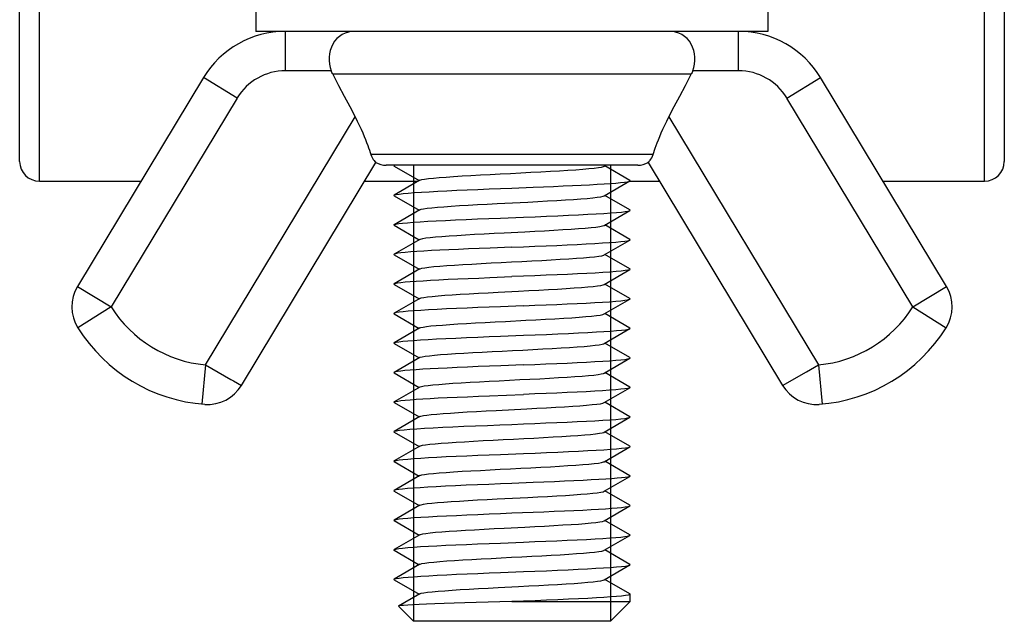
# Model space of a CAD drawing. Extents: x 0 to 420, y 0 to 297.
# Tile 57 of 75: x 325 to 335, y 169 to 175. Entities that reach past the tile are written whole.
import ezdxf

# ---------------------------------------------------------------- set-up
doc = ezdxf.new("R2010")
doc.units = 0
doc.header["$LTSCALE"] = 23.1
doc.layers.get('0').update_dxf_attribs({"linetype": 'CONTINUOUS'})
doc.layers.add('02___PRT_ALL_AXES', color=7, linetype='CONTINUOUS')

msp = doc.modelspace()

# ---------------------------------------------------------------- linework, layer by layer
at = {"color": 7, "linetype": 'CONTINUOUS'}
for p, q in [((325.324, 173.254), (325.324, 180.695)), ((334.924, 173.254), (334.924, 180.695)), ((325.124, 173.454), (325.124, 175.334)), ((335.124, 175.334), (335.124, 173.454)), ((327.823, 174.375), (327.823, 174.775)), ((332.426, 174.375), (332.426, 174.775)), ((326.991, 174.305), (325.712, 172.184)), ((327.334, 174.098), (326.991, 174.305)), ((328.289, 174.375), (327.823, 174.375)), ((331.944, 174.339), (328.305, 174.339)), ((332.426, 174.375), (331.96, 174.375)), ((332.915, 174.098), (333.258, 174.305)), ((334.537, 172.184), (333.258, 174.305)), ((327.334, 174.098), (326.054, 171.977)), ((334.195, 171.977), (332.915, 174.098)), ((327.011, 171.388), (328.53, 173.906)), ((331.719, 173.906), (333.238, 171.388)), ((331.558, 173.524), (328.691, 173.524)), ((327.376, 171.179), (328.742, 173.444)), ((328.927, 173.412), (328.925, 173.409)), ((328.925, 173.409), (328.927, 173.406)), ((328.931, 173.415), (328.927, 173.412)), ((328.927, 173.406), (329.181, 173.259)), ((331.061, 173.405), (331.078, 173.415)), ((331.322, 173.262), (331.068, 173.409)), ((331.507, 173.444), (332.873, 171.179)), ((325.324, 173.254), (326.357, 173.254)), ((328.628, 173.254), (329.172, 173.254)), ((329.188, 173.263), (328.927, 173.112)), ((331.061, 173.105), (331.322, 173.256)), ((331.322, 173.254), (331.621, 173.254)), ((333.892, 173.254), (334.924, 173.254)), ((328.927, 173.106), (329.181, 172.959)), ((330.124, 173.184), (330.338, 173.192)), ((331.322, 172.962), (331.068, 173.109)), ((329.974, 173.026), (330.285, 173.042)), ((329.188, 172.963), (328.927, 172.812)), ((331.061, 172.805), (331.322, 172.956)), ((328.927, 172.806), (329.181, 172.659)), ((331.322, 172.662), (331.068, 172.809)), ((329.188, 172.663), (328.927, 172.512)), ((331.061, 172.505), (331.322, 172.656)), ((328.927, 172.506), (329.181, 172.359)), ((330.124, 172.584), (329.902, 172.575)), ((331.322, 172.362), (331.068, 172.509)), ((329.188, 172.363), (328.927, 172.212)), ((331.061, 172.205), (331.322, 172.356)), ((328.927, 172.206), (329.181, 172.059)), ((329.9, 172.275), (330.124, 172.284)), ((331.322, 172.062), (331.068, 172.209)), ((325.712, 172.184), (326.054, 171.977)), ((334.195, 171.977), (334.537, 172.184)), ((329.188, 172.063), (328.927, 171.912)), ((331.061, 171.905), (331.322, 172.056)), ((326.054, 171.977), (325.715, 171.765)), ((328.927, 171.906), (329.181, 171.759)), ((331.322, 171.762), (331.068, 171.909)), ((334.195, 171.977), (334.534, 171.765)), ((329.188, 171.763), (328.927, 171.612)), ((331.061, 171.605), (331.322, 171.756)), ((328.927, 171.606), (329.181, 171.459)), ((331.322, 171.462), (331.068, 171.609)), ((329.188, 171.463), (328.927, 171.312)), ((331.061, 171.305), (331.322, 171.456)), ((327.011, 171.388), (326.975, 170.99)), ((327.011, 171.388), (327.269, 171.24)), ((328.927, 171.306), (329.181, 171.159)), ((331.322, 171.162), (331.068, 171.309)), ((332.873, 171.179), (333.117, 171.319)), ((333.117, 171.319), (333.238, 171.388)), ((333.238, 171.388), (333.274, 170.99)), ((329.188, 171.163), (328.927, 171.012)), ((331.061, 171.005), (331.322, 171.156)), ((328.927, 171.006), (329.181, 170.859)), ((329.896, 171.075), (330.241, 171.088)), ((331.322, 170.862), (331.068, 171.009)), ((329.964, 170.926), (330.275, 170.942)), ((329.188, 170.863), (328.927, 170.712)), ((331.061, 170.705), (331.322, 170.856)), ((328.927, 170.706), (329.181, 170.559)), ((331.322, 170.562), (331.068, 170.709)), ((329.188, 170.563), (328.927, 170.412)), ((331.061, 170.405), (331.322, 170.556)), ((328.927, 170.406), (329.181, 170.259)), ((331.322, 170.262), (331.068, 170.409)), ((329.188, 170.263), (328.927, 170.112)), ((331.061, 170.105), (331.322, 170.256)), ((328.927, 170.106), (329.181, 169.959)), ((330.341, 170.193), (330.124, 170.184)), ((331.322, 169.962), (331.068, 170.109)), ((329.974, 170.026), (330.285, 170.042)), ((329.188, 169.963), (328.927, 169.812)), ((331.061, 169.805), (331.322, 169.956)), ((328.927, 169.806), (329.181, 169.659)), ((330.124, 169.884), (330.341, 169.893)), ((331.322, 169.662), (331.068, 169.809)), ((329.188, 169.663), (328.927, 169.512)), ((331.061, 169.505), (331.322, 169.656)), ((328.927, 169.506), (329.181, 169.359)), ((331.322, 169.362), (331.068, 169.509)), ((329.188, 169.363), (328.927, 169.212)), ((331.061, 169.205), (331.322, 169.356)), ((328.927, 169.206), (329.181, 169.059)), ((331.322, 169.062), (331.068, 169.209)), ((329.188, 169.063), (328.973, 168.938)), ((329.124, 168.784), (328.972, 168.936)), ((330.124, 168.984), (331.324, 168.984)), ((331.124, 168.784), (331.324, 168.984)), ((331.124, 168.784), (329.124, 168.784))]:
    msp.add_line(p, q, dxfattribs=at)
at = {"color": 2, "linetype": 'CONTINUOUS'}
for p, q in [((329.124, 173.415), (329.124, 168.784)), ((331.124, 173.415), (331.124, 168.784))]:
    msp.add_line(p, q, dxfattribs=at)
at = {"color": 7, "linetype": 'CONTINUOUS'}
for points in [[(328.525, 174.775), (328.494, 174.773), (328.463, 174.768), (328.431, 174.758), (328.4, 174.743), (328.371, 174.724), (328.345, 174.701), (328.323, 174.674), (328.304, 174.644), (328.29, 174.613), (328.279, 174.58), (328.272, 174.547), (328.269, 174.513), (328.268, 174.478), (328.272, 174.443), (328.279, 174.409), (328.289, 174.375)], [(331.96, 174.375), (331.97, 174.409), (331.977, 174.443), (331.98, 174.478), (331.98, 174.513), (331.977, 174.547), (331.97, 174.58), (331.959, 174.613), (331.945, 174.644), (331.926, 174.674), (331.904, 174.701), (331.878, 174.724), (331.849, 174.743), (331.818, 174.758), (331.786, 174.768), (331.755, 174.773), (331.724, 174.775)], [(328.305, 174.339), (328.3, 174.348), (328.296, 174.357), (328.292, 174.366), (328.289, 174.375)], [(328.305, 174.339), (328.363, 174.227), (328.42, 174.118), (328.476, 174.011), (328.53, 173.906)], [(331.719, 173.906), (331.773, 174.011), (331.829, 174.118), (331.886, 174.227), (331.944, 174.339)], [(331.96, 174.375), (331.956, 174.366), (331.953, 174.357), (331.949, 174.348), (331.944, 174.339)], [(328.53, 173.906), (328.552, 173.862), (328.573, 173.821), (328.591, 173.781), (328.608, 173.744), (328.623, 173.709), (328.636, 173.676), (328.648, 173.645), (328.659, 173.617), (328.668, 173.591), (328.677, 173.567), (328.684, 173.545), (328.691, 173.524)], [(331.558, 173.524), (331.564, 173.545), (331.572, 173.567), (331.58, 173.59), (331.59, 173.616), (331.6, 173.644), (331.612, 173.675), (331.626, 173.708), (331.641, 173.743), (331.658, 173.781), (331.676, 173.821), (331.697, 173.862), (331.719, 173.906)], [(328.691, 173.524), (328.698, 173.506), (328.706, 173.489), (328.715, 173.475), (328.724, 173.464), (328.731, 173.455), (328.737, 173.449), (328.741, 173.445), (328.742, 173.444)], [(331.507, 173.444), (331.507, 173.445), (331.509, 173.446), (331.512, 173.449), (331.516, 173.453), (331.522, 173.459), (331.528, 173.467), (331.536, 173.478), (331.543, 173.491), (331.551, 173.507), (331.558, 173.524)], [(328.934, 173.415), (328.932, 173.414), (328.927, 173.412)], [(329.188, 173.263), (329.19, 173.264), (329.208, 173.27), (329.237, 173.275), (329.276, 173.28), (329.326, 173.285), (329.386, 173.291), (329.455, 173.296), (329.532, 173.301), (329.617, 173.307), (329.707, 173.312), (329.803, 173.317), (329.903, 173.322), (330.005, 173.328), (330.109, 173.333), (330.213, 173.338), (330.316, 173.344), (330.416, 173.349), (330.514, 173.354), (330.606, 173.36), (330.692, 173.365), (330.772, 173.37), (330.843, 173.375), (330.906, 173.381), (330.959, 173.386), (331.002, 173.391), (331.034, 173.397), (331.055, 173.402), (331.061, 173.405)], [(330.338, 173.192), (330.443, 173.197), (330.546, 173.201), (330.644, 173.205), (330.738, 173.209), (330.827, 173.214), (330.91, 173.218), (330.988, 173.222), (331.059, 173.226), (331.123, 173.231), (331.179, 173.235), (331.227, 173.239), (331.266, 173.244), (331.294, 173.248), (331.314, 173.252), (331.322, 173.256)], [(331.322, 173.256), (331.323, 173.257), (331.323, 173.261), (331.322, 173.262)], [(328.927, 173.106), (328.925, 173.109), (328.927, 173.112)], [(328.927, 173.112), (328.931, 173.114), (328.949, 173.119), (328.979, 173.123), (329.02, 173.128), (329.071, 173.133), (329.133, 173.137), (329.204, 173.142), (329.283, 173.147), (329.37, 173.151), (329.464, 173.156), (329.563, 173.161), (329.669, 173.165), (329.779, 173.17), (329.893, 173.175), (330.008, 173.179), (330.124, 173.184)], [(330.285, 173.042), (330.387, 173.047), (330.485, 173.053), (330.579, 173.058), (330.667, 173.063), (330.749, 173.069), (330.822, 173.074), (330.888, 173.079), (330.944, 173.084), (330.99, 173.09), (331.025, 173.095), (331.049, 173.1), (331.061, 173.105)], [(329.188, 172.963), (329.201, 172.968), (329.227, 172.973), (329.263, 172.979), (329.31, 172.984), (329.367, 172.989), (329.433, 172.994), (329.508, 173), (329.591, 173.005), (329.679, 173.01), (329.774, 173.016), (329.872, 173.021), (329.974, 173.026)], [(330.242, 172.889), (330.359, 172.893), (330.475, 172.898), (330.589, 172.903), (330.697, 172.908), (330.8, 172.912), (330.894, 172.917), (330.98, 172.922), (331.058, 172.926), (331.127, 172.931), (331.186, 172.936), (331.236, 172.94), (331.275, 172.945), (331.303, 172.95), (331.32, 172.955), (331.322, 172.956)], [(331.322, 172.956), (331.324, 172.959), (331.322, 172.962)], [(328.927, 172.806), (328.924, 172.808), (328.927, 172.812)], [(328.927, 172.812), (328.929, 172.813), (328.946, 172.818), (328.974, 172.823), (329.013, 172.827), (329.063, 172.832), (329.122, 172.837), (329.191, 172.841), (329.268, 172.846), (329.355, 172.851), (329.449, 172.855), (329.551, 172.86), (329.66, 172.865), (329.773, 172.87), (329.89, 172.874), (330.007, 172.879), (330.242, 172.889)], [(330.254, 172.74), (330.356, 172.746), (330.456, 172.751), (330.551, 172.756), (330.641, 172.762), (330.725, 172.767), (330.801, 172.772), (330.869, 172.778), (330.928, 172.783), (330.977, 172.788), (331.016, 172.793), (331.043, 172.799), (331.06, 172.804), (331.061, 172.805)], [(329.188, 172.663), (329.196, 172.666), (329.218, 172.672), (329.251, 172.677), (329.295, 172.682), (329.349, 172.688), (329.413, 172.693), (329.485, 172.698), (329.565, 172.703), (329.652, 172.709), (329.745, 172.714), (329.842, 172.719), (329.943, 172.725), (330.046, 172.73), (330.254, 172.74)], [(330.124, 172.584), (330.241, 172.588), (330.356, 172.593), (330.47, 172.598), (330.58, 172.602), (330.686, 172.607), (330.785, 172.612), (330.879, 172.616), (330.966, 172.621), (331.045, 172.626), (331.116, 172.63), (331.178, 172.635), (331.229, 172.64), (331.27, 172.644), (331.3, 172.649), (331.318, 172.654), (331.322, 172.656)], [(331.322, 172.656), (331.324, 172.658), (331.322, 172.662)], [(328.927, 172.512), (328.925, 172.508), (328.927, 172.506)], [(329.902, 172.575), (329.791, 172.57), (329.684, 172.566), (329.581, 172.561), (329.483, 172.557), (329.392, 172.553), (329.308, 172.548), (329.23, 172.544), (329.159, 172.539), (329.096, 172.535), (329.041, 172.53), (328.997, 172.526), (328.963, 172.521), (328.94, 172.516), (328.927, 172.512)], [(329.188, 172.363), (329.192, 172.365), (329.21, 172.37), (329.24, 172.375), (329.281, 172.381), (329.332, 172.386), (329.393, 172.391), (329.462, 172.397), (329.54, 172.402), (329.625, 172.407), (329.717, 172.412), (329.813, 172.418), (329.913, 172.423), (330.015, 172.428), (330.119, 172.434), (330.223, 172.439), (330.326, 172.444), (330.426, 172.449), (330.523, 172.455), (330.615, 172.46), (330.7, 172.465), (330.779, 172.471), (330.85, 172.476), (330.911, 172.481), (330.963, 172.486), (331.005, 172.492), (331.036, 172.497), (331.056, 172.502), (331.061, 172.505)], [(331.322, 172.356), (331.319, 172.354), (331.302, 172.35), (331.273, 172.345), (331.232, 172.34), (331.181, 172.335), (331.119, 172.33), (331.048, 172.326), (330.969, 172.321), (330.883, 172.316), (330.789, 172.312), (330.689, 172.307), (330.583, 172.303), (330.472, 172.298), (330.357, 172.293), (330.241, 172.289), (330.124, 172.284)], [(331.322, 172.362), (331.324, 172.359), (331.322, 172.356)], [(328.927, 172.206), (328.925, 172.207), (328.927, 172.212)], [(328.927, 172.212), (328.939, 172.216), (328.961, 172.221), (328.995, 172.225), (329.038, 172.23), (329.09, 172.234), (329.151, 172.239), (329.221, 172.243), (329.298, 172.248), (329.383, 172.252), (329.476, 172.257), (329.575, 172.261), (329.68, 172.266), (329.789, 172.27), (329.9, 172.275)], [(329.984, 172.127), (330.192, 172.137), (330.295, 172.143), (330.397, 172.148), (330.494, 172.153), (330.588, 172.158), (330.675, 172.164), (330.756, 172.169), (330.829, 172.174), (330.894, 172.18), (330.949, 172.185), (330.994, 172.19), (331.028, 172.195), (331.051, 172.201), (331.061, 172.205)], [(329.188, 172.063), (329.203, 172.069), (329.23, 172.074), (329.267, 172.079), (329.315, 172.084), (329.373, 172.09), (329.441, 172.095), (329.516, 172.1), (329.599, 172.106), (329.689, 172.111), (329.783, 172.116), (329.882, 172.121), (329.984, 172.127)], [(330.241, 171.988), (330.356, 171.993), (330.47, 171.998), (330.58, 172.002), (330.685, 172.007), (330.785, 172.012), (330.879, 172.016), (330.966, 172.021), (331.045, 172.026), (331.116, 172.03), (331.178, 172.035), (331.229, 172.04), (331.27, 172.044), (331.299, 172.049), (331.317, 172.054), (331.322, 172.056)], [(331.322, 172.056), (331.324, 172.058), (331.322, 172.062)], [(328.927, 171.912), (328.924, 171.909), (328.927, 171.906)], [(330.241, 171.988), (330.009, 171.979), (329.893, 171.975), (329.779, 171.97), (329.668, 171.965), (329.561, 171.961), (329.459, 171.956), (329.365, 171.951), (329.278, 171.946), (329.199, 171.942), (329.129, 171.937), (329.069, 171.932), (329.018, 171.928), (328.978, 171.923), (328.949, 171.919), (328.931, 171.914), (328.927, 171.912)], [(330.265, 171.841), (330.367, 171.846), (330.466, 171.852), (330.56, 171.857), (330.65, 171.862), (330.733, 171.867), (330.808, 171.873), (330.875, 171.878), (330.933, 171.883), (330.981, 171.889), (331.019, 171.894), (331.046, 171.899), (331.061, 171.905)], [(329.188, 171.763), (329.198, 171.767), (329.221, 171.772), (329.255, 171.778), (329.3, 171.783), (329.355, 171.788), (329.42, 171.793), (329.493, 171.799), (329.574, 171.804), (329.661, 171.809), (329.754, 171.815), (329.852, 171.82), (329.954, 171.825), (330.057, 171.83), (330.265, 171.841)], [(330.242, 171.689), (330.36, 171.693), (330.476, 171.698), (330.59, 171.703), (330.698, 171.708), (330.801, 171.712), (330.895, 171.717), (330.981, 171.722), (331.058, 171.726), (331.127, 171.731), (331.187, 171.736), (331.237, 171.741), (331.276, 171.745), (331.304, 171.75), (331.32, 171.755), (331.322, 171.756)], [(331.322, 171.756), (331.324, 171.759), (331.322, 171.762)], [(328.927, 171.606), (328.924, 171.609), (328.927, 171.612)], [(328.927, 171.612), (328.93, 171.613), (328.947, 171.618), (328.975, 171.623), (329.015, 171.628), (329.065, 171.632), (329.125, 171.637), (329.194, 171.641), (329.272, 171.646), (329.359, 171.651), (329.453, 171.656), (329.555, 171.66), (329.664, 171.665), (329.776, 171.67), (329.892, 171.675), (330.008, 171.679), (330.242, 171.689)], [(329.188, 171.463), (329.193, 171.465), (329.213, 171.471), (329.244, 171.476), (329.285, 171.481), (329.338, 171.486), (329.399, 171.492), (329.47, 171.497), (329.549, 171.502), (329.634, 171.508), (329.726, 171.513), (329.823, 171.518), (329.923, 171.524), (330.026, 171.529), (330.13, 171.534), (330.234, 171.539), (330.336, 171.545), (330.436, 171.55), (330.532, 171.555), (330.624, 171.561), (330.709, 171.566), (330.787, 171.571), (330.856, 171.576), (330.917, 171.582), (330.968, 171.587), (331.009, 171.592), (331.039, 171.598), (331.057, 171.603), (331.061, 171.605)], [(330.241, 171.388), (330.356, 171.393), (330.469, 171.398), (330.579, 171.402), (330.685, 171.407), (330.785, 171.412), (330.88, 171.416), (330.967, 171.421), (331.046, 171.426), (331.116, 171.43), (331.178, 171.435), (331.229, 171.44), (331.27, 171.444), (331.299, 171.449), (331.317, 171.454), (331.322, 171.456)], [(331.322, 171.456), (331.324, 171.458), (331.322, 171.462)], [(328.927, 171.312), (328.925, 171.308), (328.927, 171.306)], [(329.465, 171.356), (329.376, 171.352), (329.293, 171.347), (329.218, 171.343), (329.15, 171.339), (329.089, 171.334), (329.037, 171.33), (328.995, 171.325), (328.962, 171.321), (328.939, 171.316), (328.927, 171.312)], [(330.241, 171.388), (330.01, 171.379), (329.896, 171.375), (329.782, 171.37), (329.672, 171.365), (329.566, 171.361), (329.465, 171.356)], [(329.995, 171.227), (330.203, 171.238), (330.306, 171.243), (330.407, 171.248), (330.504, 171.254), (330.597, 171.259), (330.684, 171.264), (330.764, 171.27), (330.836, 171.275), (330.9, 171.28), (330.954, 171.285), (330.998, 171.291), (331.031, 171.296), (331.053, 171.301), (331.061, 171.305)], [(327.269, 171.24), (327.296, 171.225), (327.376, 171.179)], [(329.188, 171.163), (329.189, 171.164), (329.206, 171.169), (329.233, 171.174), (329.272, 171.18), (329.321, 171.185), (329.38, 171.19), (329.448, 171.195), (329.524, 171.201), (329.608, 171.206)], [(329.608, 171.206), (329.698, 171.211), (329.793, 171.217), (329.892, 171.222), (329.995, 171.227)], [(331.322, 171.156), (331.318, 171.154), (331.3, 171.149), (331.27, 171.144), (331.23, 171.14), (331.178, 171.135), (331.116, 171.13), (331.045, 171.126), (330.966, 171.121), (330.879, 171.116), (330.785, 171.112), (330.685, 171.107), (330.58, 171.102), (330.47, 171.098), (330.356, 171.093), (330.241, 171.088)], [(331.322, 171.162), (331.324, 171.158), (331.322, 171.156)], [(328.927, 171.006), (328.925, 171.008), (328.927, 171.012)], [(328.927, 171.012), (328.941, 171.017), (328.964, 171.021), (328.997, 171.026), (329.04, 171.03), (329.091, 171.034), (329.15, 171.039), (329.218, 171.043), (329.293, 171.047), (329.376, 171.052), (329.465, 171.056)], [(329.465, 171.056), (329.566, 171.061), (329.673, 171.065), (329.783, 171.07), (329.896, 171.075)], [(330.275, 170.942), (330.377, 170.947), (330.475, 170.952), (330.57, 170.957), (330.658, 170.963), (330.741, 170.968), (330.815, 170.973), (330.882, 170.979), (330.939, 170.984), (330.986, 170.989), (331.022, 170.994), (331.048, 171), (331.061, 171.005)], [(329.188, 170.863), (329.199, 170.867), (329.224, 170.873), (329.259, 170.878), (329.305, 170.883), (329.361, 170.889), (329.426, 170.894), (329.5, 170.899), (329.582, 170.904), (329.67, 170.91), (329.764, 170.915), (329.862, 170.92), (329.964, 170.926)], [(330.124, 170.784), (330.241, 170.788), (330.356, 170.793), (330.469, 170.798), (330.579, 170.802), (330.685, 170.807), (330.786, 170.812), (330.88, 170.816), (330.967, 170.821), (331.046, 170.826), (331.117, 170.83), (331.178, 170.835), (331.229, 170.84), (331.27, 170.844), (331.299, 170.849), (331.317, 170.854), (331.322, 170.856)], [(331.322, 170.856), (331.324, 170.858), (331.322, 170.862)], [(328.927, 170.706), (328.924, 170.709), (328.927, 170.712)], [(328.927, 170.712), (328.931, 170.714), (328.95, 170.719), (328.983, 170.724), (329.029, 170.729), (329.088, 170.734), (329.157, 170.739), (329.237, 170.744), (329.325, 170.749), (329.421, 170.754), (329.525, 170.759), (329.636, 170.764), (329.754, 170.769), (329.876, 170.774), (330, 170.779), (330.124, 170.784)], [(329.188, 170.563), (329.194, 170.566), (329.215, 170.571), (329.247, 170.576), (329.29, 170.582), (329.343, 170.587), (329.406, 170.592), (329.477, 170.598), (329.557, 170.603), (329.643, 170.608), (329.735, 170.613), (329.832, 170.619), (329.933, 170.624), (330.036, 170.629), (330.14, 170.635), (330.244, 170.64), (330.346, 170.645), (330.446, 170.651), (330.542, 170.656), (330.632, 170.661), (330.717, 170.666), (330.794, 170.672), (330.863, 170.677), (330.923, 170.682), (330.973, 170.688), (331.012, 170.693), (331.041, 170.698), (331.059, 170.703), (331.061, 170.705)], [(330.242, 170.489), (330.359, 170.493), (330.475, 170.498), (330.589, 170.503), (330.697, 170.508), (330.799, 170.512), (330.893, 170.517), (330.979, 170.522), (331.057, 170.526), (331.127, 170.531), (331.187, 170.536), (331.238, 170.541), (331.277, 170.545), (331.304, 170.55), (331.32, 170.555), (331.322, 170.556)], [(331.322, 170.556), (331.324, 170.559), (331.322, 170.562)], [(328.927, 170.406), (328.924, 170.409), (328.927, 170.412)], [(328.927, 170.412), (328.931, 170.414), (328.948, 170.418), (328.977, 170.423), (329.017, 170.428), (329.067, 170.432), (329.127, 170.437), (329.197, 170.442), (329.276, 170.446), (329.362, 170.451), (329.457, 170.456), (329.559, 170.46), (329.667, 170.465), (329.778, 170.47), (329.893, 170.475), (330.008, 170.479), (330.242, 170.489)], [(329.188, 170.263), (329.19, 170.264), (329.208, 170.27), (329.237, 170.275), (329.276, 170.28), (329.326, 170.285), (329.386, 170.291), (329.455, 170.296), (329.532, 170.301), (329.617, 170.307), (329.707, 170.312), (329.803, 170.317), (329.903, 170.322), (330.005, 170.328), (330.109, 170.333), (330.213, 170.338), (330.316, 170.344), (330.416, 170.349), (330.514, 170.354), (330.606, 170.36), (330.692, 170.365), (330.772, 170.37), (330.843, 170.375), (330.906, 170.381), (330.959, 170.386), (331.002, 170.391), (331.034, 170.397), (331.055, 170.402), (331.061, 170.405)], [(331.274, 170.245), (331.238, 170.241), (331.193, 170.236), (331.139, 170.232), (331.077, 170.228), (331.007, 170.223), (330.93, 170.219), (330.846, 170.215), (330.754, 170.21), (330.657, 170.206), (330.555, 170.201), (330.449, 170.197), (330.341, 170.193)], [(331.322, 170.256), (331.318, 170.254), (331.301, 170.249), (331.274, 170.245)], [(331.322, 170.262), (331.324, 170.258), (331.322, 170.256)], [(328.927, 170.112), (328.924, 170.109), (328.927, 170.106)], [(330.124, 170.184), (330.007, 170.179), (329.889, 170.174), (329.773, 170.17), (329.659, 170.165), (329.551, 170.16), (329.448, 170.155), (329.354, 170.151), (329.268, 170.146), (329.191, 170.141), (329.122, 170.137), (329.063, 170.132), (329.013, 170.127), (328.974, 170.123), (328.946, 170.118), (328.929, 170.113), (328.927, 170.112)], [(331.025, 170.095), (331.049, 170.1), (331.061, 170.105)], [(329.188, 169.963), (329.201, 169.968), (329.227, 169.973), (329.263, 169.979), (329.31, 169.984), (329.367, 169.989), (329.433, 169.994), (329.508, 170), (329.591, 170.005), (329.679, 170.01), (329.774, 170.016), (329.872, 170.021), (329.974, 170.026)], [(330.285, 170.042), (330.387, 170.047), (330.485, 170.053), (330.579, 170.058), (330.667, 170.063), (330.749, 170.069), (330.822, 170.074), (330.888, 170.079), (330.944, 170.084), (330.99, 170.09), (331.025, 170.095)], [(330.341, 169.893), (330.449, 169.897), (330.554, 169.901), (330.656, 169.906), (330.752, 169.91), (330.843, 169.914), (330.927, 169.919), (331.004, 169.923), (331.074, 169.927), (331.137, 169.932), (331.191, 169.936), (331.237, 169.941), (331.274, 169.945)], [(331.274, 169.945), (331.302, 169.949), (331.318, 169.954), (331.322, 169.956)], [(331.322, 169.956), (331.324, 169.958), (331.322, 169.962)], [(328.927, 169.806), (328.924, 169.809), (328.927, 169.812)], [(328.927, 169.812), (328.931, 169.814), (328.948, 169.818), (328.977, 169.823), (329.017, 169.828), (329.067, 169.832), (329.128, 169.837), (329.197, 169.842), (329.276, 169.846), (329.363, 169.851), (329.458, 169.856), (329.56, 169.86), (329.667, 169.865), (329.778, 169.87), (329.893, 169.875), (330.008, 169.879), (330.124, 169.884)], [(330.254, 169.74), (330.356, 169.746), (330.456, 169.751), (330.551, 169.756), (330.641, 169.762), (330.725, 169.767), (330.801, 169.772), (330.869, 169.778), (330.928, 169.783), (330.977, 169.788), (331.016, 169.793), (331.043, 169.799), (331.06, 169.804), (331.061, 169.805)], [(329.188, 169.663), (329.196, 169.666), (329.218, 169.672), (329.251, 169.677), (329.295, 169.682), (329.349, 169.688), (329.413, 169.693), (329.485, 169.698), (329.565, 169.703), (329.652, 169.709), (329.745, 169.714), (329.842, 169.719), (329.943, 169.725), (330.046, 169.73), (330.254, 169.74)], [(330.007, 169.579), (330.241, 169.588), (330.356, 169.593), (330.469, 169.598), (330.579, 169.602), (330.686, 169.607), (330.787, 169.612), (330.882, 169.616), (330.969, 169.621), (331.048, 169.626), (331.118, 169.63), (331.179, 169.635), (331.23, 169.64), (331.27, 169.644), (331.299, 169.649), (331.318, 169.654), (331.322, 169.656)], [(331.322, 169.656), (331.324, 169.658), (331.322, 169.662)], [(328.927, 169.506), (328.924, 169.508), (328.927, 169.512)], [(328.927, 169.512), (328.929, 169.513), (328.946, 169.518), (328.974, 169.523), (329.014, 169.527), (329.065, 169.532), (329.126, 169.537), (329.196, 169.542), (329.275, 169.546), (329.361, 169.551), (329.454, 169.556), (329.555, 169.56), (329.663, 169.565), (329.775, 169.57), (329.891, 169.574), (330.007, 169.579)], [(329.188, 169.363), (329.192, 169.365), (329.21, 169.37), (329.24, 169.375), (329.281, 169.381), (329.332, 169.386), (329.393, 169.391), (329.462, 169.397), (329.54, 169.402), (329.625, 169.407), (329.717, 169.412), (329.813, 169.418), (329.913, 169.423), (330.015, 169.428), (330.119, 169.434), (330.223, 169.439), (330.326, 169.444), (330.426, 169.449), (330.523, 169.455), (330.615, 169.46), (330.7, 169.465), (330.779, 169.471), (330.85, 169.476), (330.911, 169.481), (330.963, 169.486), (331.005, 169.492), (331.036, 169.497), (331.056, 169.502), (331.061, 169.505)], [(330.242, 169.289), (330.358, 169.293), (330.474, 169.298), (330.587, 169.303), (330.695, 169.307), (330.796, 169.312), (330.89, 169.317), (330.976, 169.322), (331.054, 169.326), (331.124, 169.331), (331.185, 169.336), (331.236, 169.34), (331.276, 169.345), (331.304, 169.35), (331.32, 169.355), (331.322, 169.356)], [(331.322, 169.356), (331.324, 169.359), (331.322, 169.362)], [(328.927, 169.206), (328.924, 169.209), (328.927, 169.212)], [(328.927, 169.212), (328.931, 169.214), (328.949, 169.219), (328.978, 169.223), (329.018, 169.228), (329.069, 169.233), (329.13, 169.237), (329.2, 169.242), (329.279, 169.247), (329.366, 169.251), (329.461, 169.256), (329.562, 169.261), (329.669, 169.265), (329.779, 169.27), (329.893, 169.275), (330.008, 169.279), (330.242, 169.289)], [(329.984, 169.127), (330.192, 169.137), (330.295, 169.143), (330.397, 169.148), (330.494, 169.153), (330.588, 169.158), (330.675, 169.164), (330.756, 169.169), (330.829, 169.174), (330.894, 169.18), (330.949, 169.185), (330.994, 169.19), (331.028, 169.195), (331.051, 169.201), (331.061, 169.205)], [(329.188, 169.063), (329.203, 169.069), (329.23, 169.074), (329.267, 169.079), (329.315, 169.084), (329.373, 169.09), (329.441, 169.095), (329.516, 169.1), (329.599, 169.106), (329.689, 169.111), (329.783, 169.116), (329.882, 169.121), (329.984, 169.127)], [(331.324, 169.059), (331.32, 169.055), (331.304, 169.05), (331.276, 169.045), (331.237, 169.04), (331.187, 169.036), (331.127, 169.031), (331.058, 169.026), (330.981, 169.022), (330.895, 169.017), (330.8, 169.012), (330.698, 169.008), (330.59, 169.003), (330.476, 168.998), (330.36, 168.993), (330.242, 168.989), (330.124, 168.984)], [(331.322, 169.062), (331.324, 169.059), (331.324, 169.059)], [(328.973, 168.938), (328.972, 168.937), (328.972, 168.936)], [(330.124, 168.984), (330.002, 168.981), (329.881, 168.978), (329.762, 168.974), (329.646, 168.971), (329.537, 168.968), (329.434, 168.965), (329.341, 168.962), (329.256, 168.959), (329.182, 168.956), (329.118, 168.952), (329.065, 168.949), (329.023, 168.946), (328.994, 168.943), (328.976, 168.94), (328.973, 168.938)]]:
    msp.add_lwpolyline(points, dxfattribs=at)
for centre, radius, start, end in [((327.823, 173.803), 0.972, 90, 148.9), ((332.426, 173.803), 0.972, 31.1, 90), ((327.823, 173.803), 0.572, 90, 148.9), ((332.426, 173.803), 0.572, 31.1, 90), ((325.324, 173.454), 0.2, 180, 270), ((328.847, 173.615), 0.2, 238.3321, 270), ((331.402, 173.615), 0.2, 270, 301.6679), ((334.924, 173.454), 0.2, 270, 360), ((326.054, 171.977), 0.4, 148.9, 212.0397), ((334.195, 171.977), 0.4, 327.9603, 31.1), ((327.127, 172.649), 1.266, 212.0397, 264.7501), ((333.122, 172.649), 1.266, 275.2499, 327.9603), ((327.127, 172.649), 1.666, 212.0397, 265.7603), ((333.122, 172.649), 1.666, 274.2397, 327.9603), ((327.034, 171.386), 0.4, 265.7783, 328.9), ((333.215, 171.386), 0.4, 211.1, 274.2217)]:
    msp.add_arc(centre, radius, start, end, dxfattribs=at)
at = {"layer": '02___PRT_ALL_AXES', "color": 7, "linetype": 'CONTINUOUS'}
for p, q in [((327.524, 175.135), (327.524, 174.775)), ((332.724, 175.135), (332.724, 174.775)), ((332.724, 174.775), (327.524, 174.775)), ((331.402, 173.415), (328.847, 173.415)), ((331.324, 168.984), (331.324, 169.059))]:
    msp.add_line(p, q, dxfattribs=at)

doc.saveas('drawing.dxf')
